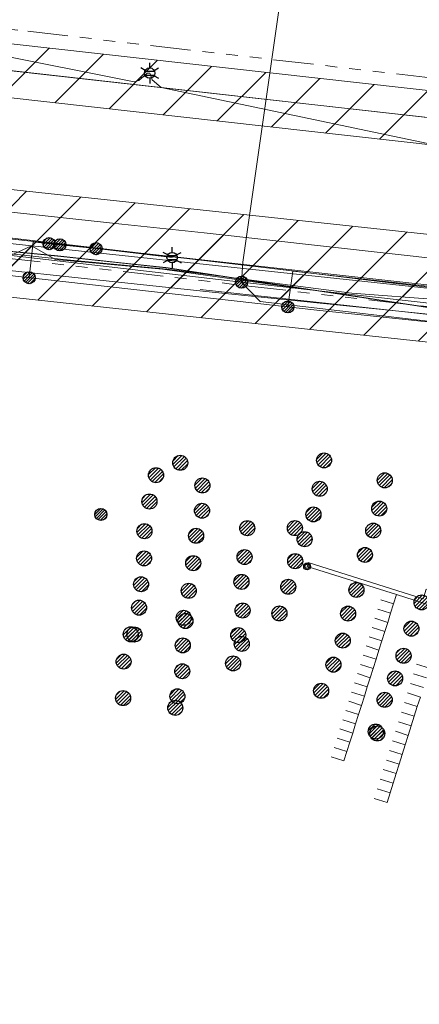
# Model space of a CAD drawing. Header units: metres. Extents: x 197355 to 199157, y 355772 to 356286.
# Tile 212 of 256: x 198121 to 198151, y 356041 to 356115. Entities that reach past the tile are written whole.
import ezdxf
from ezdxf.enums import TextEntityAlignment as Align
from ezdxf.lldxf.tags import DXFTag

# ---------------------------------------------------------------- set-up
doc = ezdxf.new("R2010")
doc.units = ezdxf.units.M
doc.linetypes.add('RI-GWA', pattern=[18.45, 6, -1.8, 1.75, -1.8, 1.75, -1.8, 1.75, -1.8])
for name, color, linetype, lineweight in [('B-WE-KL-BRANDSTOF_ENEXISNETBEHEERB.V.-G', 40, 'KL-BRANDSTOF-N', 18), ('B-WE-KL-BRANDSTOF_ENEXISNETBEHEERB.V.-V', 40, 'Continuous', 18), ('B-WE-KL-DATA_HULPSTUK_KPNB.V.-S', 90, 'Continuous', 25), ('B-WE-KL-DATA_HULPSTUK_ZIGGOB.V.-S', 94, 'Continuous', 25), ('B-WE-KL-DATA_KABELBUNDEL_KPNB.V.-G', 90, 'Continuous', 18), ('B-WE-KL-DATA_KABELBUNDEL_ZIGGOB.V.-G', 94, 'Continuous', 18), ('B-WE-KL-DATA_TELECOM_EUROFIBERNEDERLANDB.V.-G', 98, 'KL-TELECOM-ALGEMEEN-N', 18), ('B-WE-KL-DATA_TELECOM_REGGEFIBEROPERATORB.V.-G', 90, 'KL-TELECOM-ALGEMEEN-N', 18), ('B-WE-KL-DATA_ZIGGOB.V.-G', 94, 'KL-DATA-N', 18), ('B-WE-KL-ET_LS_ENEXISNETBEHEERB.V.-G', 190, 'KL-LS-N', 18), ('B-WE-KL-ET_LS_HULPSTUK_ENEXISNETBEHEERB.V.-S', 190, 'Continuous', 25), ('B-WE-KL-ET_LS_KABELBUNDEL_ENEXISNETBEHEERB.V.-G', 190, 'KL-BUNDEL-N', 18), ('B-WE-KL-ET_MS_10 kV_ENEXISNETBEHEERB.V.-G', 130, 'KL-MS-N', 18), ('B-WE-KL-ET_MS_ENEXISNETBEHEERB.V.-G', 130, 'KL-MS-N', 18), ('B-WE-KL-GAS_HD_ENEXISNETBEHEERB.V.-G', 30, 'KL-GAS-HD-N', 18), ('B-WE-KL-GAS_HULPSTUK_ENEXISNETBEHEERB.V.-S', 30, 'Continuous', 25), ('B-WE-KL-GAS_LD_HOOFDLEIDING_100 MBAR_PVC_160_ENEXISNETBEHEERB.V.-G', 50, 'KL-GAS-LD-N', 18), ('B-WE-KL-WATER_HULPSTUK_NVWATERLEIDINGMAATSCHAPPIJLIMBURG-S', 170, 'Continuous', 25), ('B-WE-KL-WATER_TRANSPORTLEIDING_NVWATERLEIDINGMAATSCHAPPIJLIMBURG-G', 170, 'KL-WATER-TR-N', 18), ('B-WE-KL-WATER_TRANSPORTLEIDING_NVWATERLEIDINGMAATSCHAPPIJLIMBURG-V', 170, 'Continuous', 18), ('B-WE-RI-GWA_GEMEENTEROERMOND-G', 30, 'RI-GWA', 18)]:
    doc.layers.add(name, color=color, linetype=linetype, lineweight=lineweight)
doc.styles.add('NLCS-ISO', font='NLCS-ISO.ttf')
doc.styles.get("Standard").update_dxf_attribs({"font": 'isocp.shx'})
tags = doc.linetypes.add('KL-BRANDSTOF-N', pattern='A,4,-0.5,[105,NLCS.SHX,S=0.5,R=0,X=0.75,Y=0],-2,4,-1,["B",Standard,S=1,R=0,X=-0.15,Y=-0.5],-1.5', length=13).pattern_tags.tags
tags[18] = DXFTag(74, 10)
doc.linetypes.add('KL-BUNDEL-N', pattern='A,28,-5,[103,NLCS.SHX,S=1.25,R=0,X=0,Y=0],-5,[103,NLCS.SHX,S=1.25,R=0,X=0,Y=0],-5,[103,NLCS.SHX,S=1.25,R=0,X=0,Y=0],-5,[103,NLCS.SHX,S=1.25,R=0,X=0,Y=0],-5', length=53)
tags = doc.linetypes.add('KL-DATA-N', pattern='A,4,-1,[101,NLCS.SHX,S=0.5,R=0,X=0,Y=0],-1,4,-1,["D",Standard,S=1,R=0,X=-0.25,Y=-0.5],-1.5', length=12.5).pattern_tags.tags
tags[18] = DXFTag(74, 10)
tags = doc.linetypes.add('KL-GAS-HD-N', pattern='A,4,-1,[69,NLCS.SHX,S=0.5,R=0,X=0,Y=0],-1,4,-1,["H",Standard,S=1,R=0,X=0,Y=-0.5],-2', length=13).pattern_tags.tags
tags[18] = DXFTag(74, 10)
tags = doc.linetypes.add('KL-GAS-LD-N', pattern='A,4,-1,[69,NLCS.SHX,S=0.5,R=0,X=0,Y=0],-1,4,-1,["L",Standard,S=1,R=0,X=0.25,Y=-0.5],-2', length=13).pattern_tags.tags
tags[18] = DXFTag(74, 10)
tags = doc.linetypes.add('KL-LS-N', pattern='A,4,-1,[103,NLCS.SHX,S=0.75,R=0,X=0,Y=0],-1,4,-1,["L",Standard,S=1,R=0,X=0,Y=-0.5],-2', length=13).pattern_tags.tags
tags[18] = DXFTag(74, 10)
tags = doc.linetypes.add('KL-MS-N', pattern='A,4,-1,[103,NLCS.SHX,S=0.75,R=0,X=0,Y=0],-1,4,-1,["M",Standard,S=1,R=0,X=0,Y=-0.5],-2', length=13).pattern_tags.tags
tags[18] = DXFTag(74, 10)
doc.linetypes.add('KL-TELECOM-ALGEMEEN-N', pattern='A,7,-1,[101,NLCS.SHX,S=0.5,R=0,X=0,Y=0],-1', length=9)
doc.linetypes.add('KL-WATER-TR-N', pattern='A,7,-0.5,[168,NLCS.SHX,S=0.75,R=0,X=0.75,Y=0],-2,[168,NLCS.SHX,S=0.75,R=0,X=0.75,Y=0],-2', length=11.5)

# ---------------------------------------------------------------- blocks, each defined once
blk = doc.blocks.new('SKL-ET_HULP_MOF-SO')
h = blk.add_hatch()
h.set_pattern_fill('ANSI31', color=256, scale=6, style=0)
h.set_pattern_definition([(45, (-2.25, -126.982), (-0.53033, 0.53033), [])])
edge = h.paths.add_edge_path()
edge.add_arc((0, 0), 2.25, 0, 360)
at = {"linetype": 'Continuous'}
blk.add_circle((0, 0), 2.25, dxfattribs=at)
blk = doc.blocks.new('SKL-WTB_HULP_AANSLUITPUNT-SO')
h = blk.add_hatch()
h.set_pattern_fill('ANSI31', color=256, scale=3, style=0)
h.set_pattern_definition([(45, (-1.125, -63.491), (-0.265165, 0.265165), [])])
edge = h.paths.add_edge_path()
edge.add_arc((0, 0), 1.12, 0, 360)
at = {"linetype": 'Continuous'}
blk.add_circle((0, 0), 1.12, dxfattribs=at)
blk = doc.blocks.new('SKL-ET_HULP_AANSLUITPUNT-SO')
h = blk.add_hatch()
h.set_pattern_fill('ANSI31', color=256, scale=30, style=0)
h.set_pattern_definition([(45, (-11.25, -634.91), (-2.65165, 2.65165), [])])
edge = h.paths.add_edge_path()
edge.add_arc((0, 0), 11.2, 0, 360)
at = {"linetype": 'Continuous'}
blk.add_circle((0, 0), 11.2, dxfattribs=at)
blk = doc.blocks.new('B-SIE-WEG_LICHTMAST-SO')
at = {"ltscale": 0.1}
for p, q in [((0, 0.386), (0, 0.772)), ((-0.334, 0.193), (-0.668, 0.386)), ((0.334, 0.193), (0.668, 0.386)), ((-0.334, -0.193), (-0.668, -0.386)), ((0, -0.386), (0, -0.772)), ((0.334, -0.193), (0.668, -0.386))]:
    blk.add_line(p, q, dxfattribs=at)
at = {"flags": 128}
for points in [[(-0.354, 0.152), (0.354, 0.152)], [(-0.354, -0.152), (0.354, -0.152)]]:
    blk.add_lwpolyline(points, dxfattribs=at)
at = {"ltscale": 0.1}
blk.add_circle((0, 0), 0.386, dxfattribs=at)
at = {"style": 'NLCS-ISO'}
blk.add_attdef('TYPE', text='', height=0.549, dxfattribs=at).set_placement((0, 0.772), align=Align.BOTTOM_CENTER)
blk = doc.blocks.new('SIE-WEG_AFVALBAK_TYPE_01')
for radius in [0.25, 0.156]:
    blk.add_circle((0, 0), radius)

msp = doc.modelspace()

# ---------------------------------------------------------------- hatches: boundary and pattern name
at = {"layer": 'B-WE-KL-BRANDSTOF_ENEXISNETBEHEERB.V.-V'}
h = msp.add_hatch(dxfattribs=at)
h.set_pattern_fill('ANSI31', color=256, style=0)
h.paths.add_polyline_path([(198204.739, 356099.663), (198204.991, 356099.683), (198205.237, 356099.734), (198205.477, 356099.817), (198205.704, 356099.929), (198205.914, 356100.068), (198206.107, 356100.233), (198206.275, 356100.42), (198206.419, 356100.628), (198206.537, 356100.853), (198206.624, 356101.089), (198206.681, 356101.336), (198206.706, 356101.587), (198206.7, 356101.84), (198206.662, 356102.09), (198206.592, 356102.334), (198206.492, 356102.567), (198206.364, 356102.784), (198206.21, 356102.983), (198206.031, 356103.163), (198205.832, 356103.318), (198205.613, 356103.447), (198205.381, 356103.547), (198205.138, 356103.616), (198204.931, 356103.651), (198120.311, 356113.12), (198088.005, 356116.777), (198087.754, 356116.79), (198087.501, 356116.77), (198087.253, 356116.719), (198087.013, 356116.637), (198086.786, 356116.526), (198086.576, 356116.387), (198086.385, 356116.222), (198086.215, 356116.035), (198086.07, 356115.826), (198085.953, 356115.604), (198085.865, 356115.366), (198085.807, 356115.119), (198085.782, 356114.867), (198085.788, 356114.616), (198085.826, 356114.366), (198085.895, 356114.121), (198085.995, 356113.889), (198086.123, 356113.671), (198086.276, 356113.472), (198086.455, 356113.292), (198086.655, 356113.136), (198086.872, 356113.008), (198087.104, 356112.908), (198087.348, 356112.837), (198087.554, 356112.803), (198119.866, 356109.145), (198204.486, 356099.675), (198204.737, 356099.663)])
at = {"layer": 'B-WE-KL-WATER_TRANSPORTLEIDING_NVWATERLEIDINGMAATSCHAPPIJLIMBURG-V'}
h = msp.add_hatch(dxfattribs=at)
h.set_pattern_fill('ANSI31', color=256, style=0)
h.paths.add_polyline_path([(198389.278, 356067.428), (198388.506, 356061.701), (198372.807, 356064.307), (198345.277, 356068.972), (198296.896, 356076.118), (198259.498, 356081.427), (198235.246, 356084.454), (198216.515, 356086.349), (198194.901, 356088.51), (198135.299, 356094.59), (198109.688, 356097.333), (198086.142, 356099.906), (198078.905, 356100.702), (198079.343, 356104.678), (198081.03, 356144.048), (198081.344, 356148.036), (198084.307, 356147.803), (198086.311, 356146.842), (198100.983, 356146.174), (198129.159, 356145.017), (198157.923, 356141.988), (198157.276, 356138.061), (198148.18, 356139.04), (198147.803, 356134.565), (198144.093, 356134.914), (198137.97, 356135.561), (198127.752, 356136.682), (198114.996, 356138.114), (198114.468, 356137.472), (198109.686, 356138.185), (198099.361, 356139.201), (198092.099, 356139.969), (198086.461, 356140.613), (198086.211, 356139.145), (198081.185, 356139.712), (198079.84, 356104.623), (198082.514, 356104.354), (198082.585, 356105.058), (198094.446, 356103.386), (198128.562, 356099.679), (198134.705, 356099.009), (198152.971, 356096.977), (198153.08, 356097.193), (198153.569, 356097.091), (198154.567, 356101.856), (198168.965, 356099.088), (198182.123, 356096.23), (198183.65, 356095.928), (198198.655, 356094.104), (198236.876, 356089.801), (198265.105, 356086.274), (198282.268, 356084.023), (198322.361, 356077.998), (198345.281, 356074.424), (198378.131, 356069.36)])
h = msp.add_hatch(dxfattribs=at)
h.set_pattern_fill('ANSI31', color=256, style=0)
h.paths.add_polyline_path([(198087.946, 356097.695), (198087.51, 356097.766), (198087.019, 356097.905), (198086.553, 356098.103), (198086.118, 356098.357), (198085.717, 356098.666), (198085.357, 356099.023), (198085.048, 356099.42), (198084.789, 356099.856), (198084.588, 356100.32), (198084.447, 356100.805), (198084.369, 356101.304), (198084.353, 356101.809), (198084.402, 356102.312), (198084.514, 356102.806), (198084.687, 356103.279), (198084.92, 356103.729), (198085.206, 356104.145), (198085.543, 356104.523), (198085.924, 356104.853), (198086.345, 356105.134), (198086.797, 356105.359), (198087.275, 356105.526), (198087.769, 356105.631), (198088.272, 356105.672), (198088.809, 356105.648), (198152.693, 356098.76), (198235.103, 356090.518), (198263.645, 356086.954), (198332.023, 356077.159), (198388.32, 356067.812), (198387.252, 356059.881), (198330.855, 356069.245), (198262.538, 356079.031), (198234.153, 356082.576), (198151.884, 356090.802)])

# ---------------------------------------------------------------- linework, layer by layer
at = {"layer": 'B-WE-KL-BRANDSTOF_ENEXISNETBEHEERB.V.-G', "linetype": 'ByBlock', "ltscale": 0.5, "flags": 128}
for points in [[(198204.931, 356103.651), (198120.311, 356113.12)], [(198119.866, 356109.145), (198204.486, 356099.675)]]:
    msp.add_lwpolyline(points, dxfattribs=at)
at = {"layer": 'B-WE-KL-DATA_KABELBUNDEL_KPNB.V.-G', "ltscale": 0.5, "flags": 128}
for points in [[(198151.366, 356094.956), (198139.162, 356096.433), (198103.745, 356100.557), (198075.085, 356103.836), (198075.082, 356103.836), (198075.08, 356103.837)], [(198152.373, 356094.014), (198145.727, 356094.524), (198131.937, 356096.298), (198124.223, 356097.019), (198103.56, 356099.271), (198080.246, 356102.062), (198079.017, 356102.209), (198077.959, 356102.336)], [(198103.56, 356099.271), (198124.223, 356097.019), (198131.937, 356096.298), (198145.727, 356094.524), (198152.373, 356094.014), (198160.443, 356093.394), (198163.558, 356091.41), (198166.519, 356089.203), (198166.52, 356089.202), (198167.194, 356088.65), (198167.27, 356088.588), (198167.36, 356088.514), (198168.327, 356088.14), (198168.603, 356088.071)], [(198140.226, 356096.304), (198149.425, 356095.19)]]:
    msp.add_lwpolyline(points, dxfattribs=at)
at = {"layer": 'B-WE-KL-DATA_KABELBUNDEL_ZIGGOB.V.-G', "ltscale": 0.5, "flags": 128}
for points in [[(198078.889, 356130.012), (198091.564, 356126.964), (198120.767, 356123.711), (198140.144, 356121.057), (198141.138, 356121.579), (198137.602, 356096.829), (198137.506, 356095.335)], [(198103.562, 356099.271), (198137.506, 356095.335)], [(198137.506, 356095.335), (198138.889, 356093.889), (198159.904, 356091.434), (198161.916, 356092.597)], [(198137.506, 356095.335), (198161.916, 356092.597)]]:
    msp.add_lwpolyline(points, dxfattribs=at)
at = {"layer": 'B-WE-KL-DATA_TELECOM_EUROFIBERNEDERLANDB.V.-G', "ltscale": 0.5, "flags": 128}
for points in [[(198387.937, 356057.483), (198384.67, 356058.03), (198382.05, 356058.49), (198375.56, 356060.21), (198372.95, 356060.65), (198338.63, 356066), (198293.34, 356072.59), (198242.36, 356079.45), (198219.19, 356082.33), (198204.85, 356083.97), (198200.96, 356083.76), (198198.46, 356084.89), (198187.52, 356086.06), (198175.69, 356088.84), (198167.16, 356090.48), (198155.82, 356092.77), (198131.85, 356096.42), (198123.78, 356097.29), (198119.76, 356097.68), (198114.48, 356098.21), (198103.22, 356099.29), (198071.11, 356103.09), (198070.06, 356093.92), (198069.62, 356093.99), (198068.03, 356094.05), (198061.42, 356094.56), (198056.23, 356094.85), (198049.67, 356095.09), (198044.02, 356095.18), (198035.65, 356095.11), (198035.04, 356095.09), (198035.03, 356098.4), (198034.95, 356100.93), (198028.05, 356109.55), (198014.52, 356112.59), (197986.82, 356118.73), (197966.42, 356123.14), (197950.47, 356125.57), (197943.5, 356126.42), (197941.79, 356126.63), (197919.16, 356129.05), (197894.79, 356131.87), (197879.75, 356133.59), (197872.93, 356133.89), (197866.36, 356134.01), (197858.37, 356133.28), (197846.76, 356130.86), (197837.37, 356127.66), (197825.2, 356122.45), (197824.18, 356121.55), (197818.07, 356118.99), (197815.58, 356117.96), (197814.01, 356117.55), (197808.45, 356115.19), (197796.83, 356109.97), (197786.7, 356105.64), (197778.46, 356103.41), (197773.49, 356101.75), (197768.22, 356099.58), (197752.27, 356092.79), (197738.82, 356086.83), (197738.3, 356085.3), (197738.82, 356083.87), (197737.85, 356083.42), (197733.27, 356081.06), (197731.947, 356080.679), (197726.304, 356077.452), (197717.412, 356072.167), (197691.858, 356057.469), (197680.198, 356050.797), (197679.095, 356049.905)], [(198387.933, 356057.448), (198384.7, 356058), (198382.1, 356058.5), (198375.6, 356060.2), (198338.6, 356066), (198293.3, 356072.6), (198242.4, 356079.4), (198219.2, 356082.3), (198204.8, 356084), (198201, 356083.8), (198198.5, 356084.9), (198187.5, 356086.1), (198175.7, 356088.8), (198155.8, 356092.8), (198131.9, 356096.4), (198123.8, 356097.3), (198114.5, 356098.2), (198103.2, 356099.3), (198071.1, 356103.1), (198070.1, 356093.9), (198069.6, 356094), (198061.4, 356094.6), (198056.2, 356094.9), (198049.7, 356095.1), (198044, 356095.2), (198035, 356095.1), (198035, 356098.4), (198034.9, 356100.9), (198028, 356109.5), (198014.5, 356112.6), (197986.8, 356118.7), (197966.4, 356123.1), (197950.5, 356125.6), (197941.8, 356126.6), (197919.2, 356129.1), (197879.7, 356133.6), (197872.9, 356133.9), (197866.4, 356134), (197858.4, 356133.3), (197846.8, 356130.9), (197837.4, 356127.7), (197825.2, 356122.5), (197824.18, 356121.55), (197821.539, 356120.467), (197821.226, 356120.125), (197822.064, 356118.289), (197823.346, 356113.523), (197825.364, 356113.712), (197826.689, 356103.861), (197827.167, 356102.831), (197829.118, 356103.873), (197831.002, 356100.714), (197819.745, 356094.295), (197818.499, 356084.477), (197826.45, 356070.638), (197844.189, 356078.387)], [(198219.19, 356082.332), (198204.85, 356083.971), (198200.959, 356083.756), (198198.463, 356084.889), (198187.516, 356086.057), (198175.695, 356088.845), (198167.161, 356090.48), (198155.823, 356092.766), (198131.853, 356096.416), (198123.785, 356097.285), (198119.756, 356097.678), (198114.479, 356098.207), (198103.225, 356099.289), (198071.108, 356103.086), (198070.055, 356093.922), (198069.622, 356093.986), (198068.033, 356094.051), (198061.419, 356094.56), (198056.226, 356094.854), (198049.67, 356095.094), (198044.018, 356095.182), (198035.65, 356095.111), (198035.043, 356095.091), (198035.029, 356098.398), (198034.946, 356100.93), (198028.045, 356109.547), (198014.523, 356112.586), (197986.824, 356118.733), (197966.423, 356123.141), (197950.47, 356125.569), (197943.504, 356126.421), (197941.795, 356126.632)]]:
    msp.add_lwpolyline(points, dxfattribs=at)
at = {"layer": 'B-WE-KL-DATA_TELECOM_REGGEFIBEROPERATORB.V.-G', "ltscale": 0.5, "flags": 128}
msp.add_lwpolyline([(198134.412, 356094.801), (198149.905, 356093.088), (198162.858, 356091.654), (198166.156, 356086.732), (198164.615, 356080.378), (198163.155, 356075.323)], dxfattribs=at)
at = {"layer": 'B-WE-KL-DATA_ZIGGOB.V.-G', "ltscale": 0.5, "flags": 128}
for points in [[(198070.004, 356220.046), (198069.743, 356217.045), (198068.609, 356197.416), (198072.741, 356189.204), (198075.433, 356181.169), (198075.669, 356163.335), (198075.253, 356148.795), (198075.27, 356130.882), (198091.564, 356126.964), (198120.767, 356123.711), (198140.144, 356121.057), (198141.138, 356121.579), (198137.602, 356096.829), (198137.506, 356095.335)], [(197774.787, 356101.897), (197780.737, 356104.401), (197784.382, 356104.258), (197808.305, 356114.536), (197834.544, 356126.131), (197838.609, 356127.803), (197844.148, 356129.719), (197849.799, 356131.27), (197854.097, 356132.19), (197859.888, 356133.087), (197865.725, 356133.606), (197870.119, 356133.744), (197874.513, 356133.668), (197878.899, 356133.377), (197893.977, 356131.713), (197906.169, 356130.116), (197923.147, 356128.324), (197935.194, 356126.732), (197951.241, 356125.355), (197958.678, 356124.322), (197966.047, 356123.094), (197972.804, 356121.773), (197985.417, 356119.101), (198026.163, 356110.26), (198028.489, 356109.661), (198029.839, 356109.112), (198030.483, 356108.737), (198031.696, 356107.797), (198032.788, 356106.616), (198033.737, 356105.219), (198034.527, 356103.632), (198034.857, 356102.776), (198035.379, 356100.962), (198035.722, 356098.94), (198035.875, 356097.762), (198036.1, 356097.526), (198036.411, 356097.453), (198053.928, 356095.525), (198063.545, 356094.554), (198063.771, 356094.593), (198063.929, 356095.336), (198064.441, 356097.614), (198064.929, 356098.888), (198065.618, 356100.039), (198066.491, 356101.051), (198067.523, 356101.892), (198068.683, 356102.537), (198069.936, 356102.968), (198071.245, 356103.171), (198073.208, 356103.068), (198075.804, 356102.795), (198103.562, 356099.271), (198137.506, 356095.335)], [(198390.103, 356073.554), (198377.882, 356075.625), (198351.192, 356080.134), (198348.431, 356063.568), (198344.869, 356064.114), (198344.754, 356064.134), (198307.066, 356069.909), (198257.536, 356076.561), (198207.946, 356082.762), (198182.036, 356085.881), (198167.994, 356088.254), (198167.732, 356088.379), (198166.915, 356089.962), (198161.916, 356092.597), (198137.506, 356095.335), (198103.562, 356099.271), (198079.224, 356101.73), (198075.344, 356101.241), (198063.281, 356095.001), (198054.03, 356096.354), (198042.911, 356098.02), (198035.313, 356098.993), (198034.994, 356100.858), (198034.491, 356102.617), (198033.815, 356104.236), (198032.979, 356105.684), (198031.998, 356106.934), (198030.892, 356107.962), (198029.681, 356108.746), (198028.389, 356109.274), (198026.078, 356109.869), (197982.407, 356119.286), (197967.257, 356122.321), (197958.837, 356123.804), (197951.533, 356124.908), (197935.194, 356126.732), (197888.339, 356131.818), (197874.639, 356133.144), (197871.556, 356133.219), (197865.866, 356133.028), (197862.079, 356132.717), (197858.305, 356132.258), (197852.677, 356131.296), (197848.957, 356130.474), (197843.438, 356128.971), (197841.624, 356128.315), (197835.429, 356125.836), (197827.662, 356122.548), (197790.628, 356106.332), (197784.382, 356104.258), (197776.676, 356102.049), (197771.433, 356100.253), (197743.232, 356087.791), (197742.542, 356086.391), (197737.094, 356083.872), (197731.401, 356081.679), (197730.361, 356079.667), (197725.007, 356076.747), (197721.737, 356075.114), (197702.193, 356062.721), (197684.582, 356052.706), (197675.362, 356046.615), (197671.668, 356044.222), (197671.207, 356043.924), (197656.214, 356034.344), (197650.801, 356029.256), (197617.418, 355997.625), (197609.649, 355990.861), (197606.434, 355988.156), (197595.428, 355978.482), (197593.974, 355975.818), (197600.303, 355951.504), (197601.455, 355946.606), (197597.888, 355945.294), (197591.088, 355942.443), (197591.175, 355941.147)], [(197591.175, 355941.147), (197591.088, 355942.443), (197597.888, 355945.294), (197601.455, 355946.606), (197600.303, 355951.504), (197593.974, 355975.818), (197595.428, 355978.482), (197606.434, 355988.156), (197609.649, 355990.861), (197617.418, 355997.625), (197650.801, 356029.256), (197656.214, 356034.344), (197671.207, 356043.924), (197671.668, 356044.222), (197675.362, 356046.615), (197684.582, 356052.706), (197702.193, 356062.721), (197721.737, 356075.114), (197725.007, 356076.747), (197730.361, 356079.667), (197731.401, 356081.679), (197737.094, 356083.872), (197742.542, 356086.391), (197743.232, 356087.791), (197771.433, 356100.253), (197776.676, 356102.049), (197784.382, 356104.258), (197790.628, 356106.332), (197827.662, 356122.548), (197835.429, 356125.836), (197841.624, 356128.315), (197843.438, 356128.971), (197848.957, 356130.474), (197852.677, 356131.296), (197858.305, 356132.258), (197862.079, 356132.717), (197865.866, 356133.028), (197871.556, 356133.219), (197874.639, 356133.144), (197888.339, 356131.818), (197935.194, 356126.732), (197951.533, 356124.908), (197958.837, 356123.804), (197967.257, 356122.321), (197982.407, 356119.286), (198026.078, 356109.869), (198028.389, 356109.274), (198029.681, 356108.746), (198030.892, 356107.962), (198031.998, 356106.934), (198032.979, 356105.684), (198033.815, 356104.236), (198034.491, 356102.617), (198034.994, 356100.858), (198035.313, 356098.993), (198042.911, 356098.02), (198054.03, 356096.354), (198063.281, 356095.001), (198075.344, 356101.241), (198079.224, 356101.73), (198103.562, 356099.271), (198137.506, 356095.335), (198161.916, 356092.597), (198166.915, 356089.962), (198167.732, 356088.379), (198167.994, 356088.254), (198182.036, 356085.881), (198207.946, 356082.762), (198257.536, 356076.561), (198307.066, 356069.909), (198344.754, 356064.134), (198344.869, 356064.114), (198348.431, 356063.568), (198351.192, 356080.134), (198377.882, 356075.625), (198390.103, 356073.554)], [(198390.103, 356073.554), (198377.882, 356075.625), (198351.192, 356080.134), (198348.431, 356063.568), (198344.869, 356064.114), (198344.754, 356064.134), (198307.066, 356069.909), (198257.536, 356076.561), (198207.946, 356082.762), (198182.036, 356085.881), (198167.994, 356088.254), (198167.732, 356088.379), (198166.915, 356089.962), (198161.916, 356092.597), (198137.506, 356095.335), (198103.562, 356099.271), (198079.224, 356101.73), (198075.344, 356101.241), (198063.281, 356095.001), (198054.03, 356096.354), (198042.911, 356098.02), (198035.313, 356098.993), (198034.994, 356100.858), (198034.491, 356102.617), (198033.815, 356104.236), (198032.979, 356105.684), (198031.998, 356106.934), (198030.892, 356107.962), (198029.681, 356108.746), (198028.389, 356109.274), (198026.078, 356109.869), (197982.407, 356119.286), (197967.257, 356122.321), (197958.837, 356123.804), (197951.533, 356124.908), (197935.194, 356126.732), (197888.339, 356131.818), (197874.639, 356133.144), (197871.556, 356133.219), (197865.866, 356133.028), (197862.079, 356132.717), (197858.305, 356132.258), (197852.677, 356131.296), (197848.957, 356130.474), (197843.438, 356128.971), (197841.624, 356128.315), (197835.429, 356125.836), (197827.662, 356122.548), (197790.628, 356106.332), (197784.382, 356104.258), (197776.676, 356102.049), (197771.433, 356100.253), (197743.232, 356087.791), (197742.542, 356086.391), (197737.094, 356083.872), (197731.401, 356081.679), (197730.361, 356079.667), (197725.007, 356076.747), (197721.737, 356075.114), (197702.193, 356062.721), (197684.582, 356052.706), (197675.362, 356046.615), (197671.668, 356044.222), (197671.207, 356043.924), (197656.214, 356034.344), (197650.801, 356029.256), (197617.418, 355997.625), (197609.649, 355990.861), (197606.434, 355988.156), (197595.428, 355978.482), (197593.974, 355975.818), (197600.303, 355951.504), (197601.455, 355946.606), (197597.888, 355945.294), (197591.088, 355942.443), (197591.175, 355941.147)], [(197637.928, 356061.171), (197628.75, 356069.282), (197627.372, 356071.978), (197632.602, 356079.302), (197636.223, 356076.5), (197638.537, 356074.652), (197649.328, 356065.49), (197652.449, 356062.751), (197658.185, 356062.892), (197659.077, 356062.406), (197671.668, 356044.222), (197675.362, 356046.615), (197684.582, 356052.706), (197702.193, 356062.721), (197721.737, 356075.114), (197725.007, 356076.747), (197730.361, 356079.667), (197731.401, 356081.679), (197737.094, 356083.872), (197742.542, 356086.391), (197743.232, 356087.791), (197771.433, 356100.253), (197776.676, 356102.049), (197784.382, 356104.258), (197790.628, 356106.332), (197827.662, 356122.548), (197835.429, 356125.836), (197841.624, 356128.315), (197843.438, 356128.971), (197848.957, 356130.474), (197852.677, 356131.296), (197858.305, 356132.258), (197862.079, 356132.717), (197865.866, 356133.028), (197871.556, 356133.219), (197874.639, 356133.144), (197888.339, 356131.818), (197935.194, 356126.732), (197951.533, 356124.908), (197958.837, 356123.804), (197967.257, 356122.321), (197982.407, 356119.286), (198026.078, 356109.869), (198028.389, 356109.274), (198029.681, 356108.746), (198030.892, 356107.962), (198031.998, 356106.934), (198032.979, 356105.684), (198033.815, 356104.236), (198034.491, 356102.617), (198034.994, 356100.858), (198035.313, 356098.993), (198042.911, 356098.02), (198054.03, 356096.354), (198063.281, 356095.001), (198075.344, 356101.241), (198079.224, 356101.73), (198103.562, 356099.271), (198137.506, 356095.335), (198161.916, 356092.597), (198166.915, 356089.962), (198167.732, 356088.379), (198167.994, 356088.254), (198182.036, 356085.881), (198207.946, 356082.762), (198257.536, 356076.561), (198307.066, 356069.909), (198344.754, 356064.134), (198344.869, 356064.114), (198348.431, 356063.568), (198351.192, 356080.134), (198377.882, 356075.625), (198390.103, 356073.554)], [(197634.534, 356076.285), (197634.954, 356076.075), (197635.423, 356076.043), (197635.868, 356076.192), (197636.223, 356076.5), (197638.537, 356074.652), (197649.328, 356065.49), (197652.449, 356062.751), (197658.185, 356062.892), (197659.077, 356062.406), (197671.668, 356044.222), (197675.362, 356046.615), (197684.582, 356052.706), (197702.193, 356062.721), (197721.737, 356075.114), (197725.007, 356076.747), (197730.361, 356079.667), (197731.401, 356081.679), (197737.094, 356083.872), (197742.542, 356086.391), (197743.232, 356087.791), (197771.433, 356100.253), (197776.676, 356102.049), (197784.382, 356104.258), (197790.628, 356106.332), (197827.662, 356122.548), (197835.429, 356125.836), (197841.624, 356128.315), (197843.438, 356128.971), (197848.957, 356130.474), (197852.677, 356131.296), (197858.305, 356132.258), (197862.079, 356132.717), (197865.866, 356133.028), (197871.556, 356133.219), (197874.639, 356133.144), (197888.339, 356131.818), (197935.194, 356126.732), (197951.533, 356124.908), (197958.837, 356123.804), (197967.257, 356122.321), (197982.407, 356119.286), (198026.078, 356109.869), (198028.389, 356109.274), (198029.681, 356108.746), (198030.892, 356107.962), (198031.998, 356106.934), (198032.979, 356105.684), (198033.815, 356104.236), (198034.491, 356102.617), (198034.994, 356100.858), (198035.313, 356098.993), (198042.911, 356098.02), (198054.03, 356096.354), (198063.281, 356095.001), (198075.344, 356101.241), (198079.224, 356101.73), (198103.562, 356099.271), (198137.506, 356095.335), (198161.916, 356092.597), (198166.915, 356089.962), (198167.732, 356088.379), (198167.994, 356088.254), (198182.036, 356085.881), (198207.946, 356082.762), (198257.536, 356076.561), (198307.066, 356069.909), (198344.754, 356064.134), (198344.869, 356064.114), (198348.431, 356063.568), (198351.192, 356080.134), (198377.882, 356075.625), (198390.103, 356073.554)], [(198137.602, 356096.829), (198141.138, 356121.579)], [(198137.506, 356095.335), (198138.889, 356093.889), (198159.904, 356091.434), (198161.916, 356092.597), (198162.761, 356090.755), (198165.746, 356086.241), (198164.21, 356078.02), (198163.851, 356076.878), (198162.488, 356069.876), (198157.52, 356051.792), (198150.994, 356032.193)], [(198345.237, 356063.743), (198345.47, 356063.707), (198345.517, 356064.015), (198344.869, 356064.114), (198344.754, 356064.134), (198344.322, 356064.328), (198344.151, 356064.631), (198315.651, 356068.947), (198257.589, 356076.958), (198182.799, 356086.309), (198182.036, 356085.881), (198167.593, 356087.017), (198166.135, 356087.481), (198161.916, 356092.597), (198137.506, 356095.335)]]:
    msp.add_lwpolyline(points, dxfattribs=at)
at = {"layer": 'B-WE-KL-ET_LS_ENEXISNETBEHEERB.V.-G', "ltscale": 0.5, "flags": 128}
for points in [[(198079.88, 356119.665), (198076.787, 356120.015), (198076.43, 356119.895), (198076.453, 356119.599), (198076.76, 356118.714), (198077.42, 356118.184), (198081.989, 356117.66), (198082.777, 356118.009), (198083.161, 356118.548), (198083.432, 356117.929), (198084.129, 356117.414), (198106.987, 356114.788), (198107.327, 356114.907), (198108.073, 356115.651), (198108.172, 356114.735), (198108.39, 356114.498), (198129.485, 356110.296), (198129.831, 356110.39), (198130.453, 356110.943), (198130.646, 356110.944), (198130.673, 356110.889), (198130.841, 356110.444), (198131.507, 356109.873), (198156.84, 356104.54), (198157.069, 356104.696), (198157.196, 356105.469)], [(198063.262, 356091.388), (198064.504, 356097.214), (198066.792, 356100.406), (198070.595, 356101.385), (198076.342, 356100.792), (198143.111, 356093.246), (198164.304, 356091.004)], [(198121.652, 356095.671), (198121.951, 356098.339), (198123.15, 356098.211)], [(198123.15, 356098.211), (198123.946, 356098.126)], [(198123.946, 356098.126), (198126.646, 356097.839)], [(198126.646, 356097.839), (198128.377, 356097.655), (198132.324, 356097.173)], [(198140.956, 356093.488), (198141.33, 356096.163), (198157.581, 356094.341)]]:
    msp.add_lwpolyline(points, dxfattribs=at)
at = {"layer": 'B-WE-KL-ET_LS_KABELBUNDEL_ENEXISNETBEHEERB.V.-G', "ltscale": 0.5, "flags": 128}
for points in [[(198108.073, 356115.651), (198108.172, 356114.735), (198108.39, 356114.498), (198129.485, 356110.296), (198129.831, 356110.39), (198130.453, 356110.943), (198130.646, 356110.944)], [(198130.646, 356110.944), (198130.673, 356110.889), (198130.841, 356110.444), (198131.507, 356109.873), (198156.84, 356104.54), (198157.069, 356104.696), (198157.196, 356105.469)], [(198164.304, 356091.004), (198143.111, 356093.246), (198076.342, 356100.792)]]:
    msp.add_lwpolyline(points, dxfattribs=at)
at = {"layer": 'B-WE-KL-ET_MS_10 kV_ENEXISNETBEHEERB.V.-G', "ltscale": 0.5, "flags": 128}
msp.add_lwpolyline([(198104.996, 356112.847), (198153.551, 356107.388), (198170.501, 356105.489), (198185.407, 356103.825), (198215.059, 356100.503)], dxfattribs=at)
at = {"layer": 'B-WE-KL-ET_MS_ENEXISNETBEHEERB.V.-G', "ltscale": 0.5, "flags": 128}
msp.add_lwpolyline([(198104.996, 356112.847), (198153.551, 356107.388), (198170.501, 356105.489)], dxfattribs=at)
at = {"layer": 'B-WE-KL-GAS_HD_ENEXISNETBEHEERB.V.-G', "ltscale": 0.5, "flags": 128}
msp.add_lwpolyline([(198087.78, 356114.79), (198120.088, 356111.133), (198204.708, 356101.663)], dxfattribs=at)
at = {"layer": 'B-WE-KL-GAS_LD_HOOFDLEIDING_100 MBAR_PVC_160_ENEXISNETBEHEERB.V.-G', "ltscale": 0.5, "flags": 128}
msp.add_lwpolyline([(198063.223, 356093.13), (198063.509, 356094.47), (198064.652, 356094.304), (198074.817, 356097.579), (198081.013, 356100.628), (198103.476, 356098.677), (198120.44, 356097.393), (198121.842, 356098.039), (198123.62, 356097.034), (198131.598, 356096.309), (198145.669, 356094.332), (198165.626, 356091.218), (198167.054, 356089.524), (198166.609, 356086.36)], dxfattribs=at)
at = {"layer": 'B-WE-KL-WATER_TRANSPORTLEIDING_NVWATERLEIDINGMAATSCHAPPIJLIMBURG-G', "linetype": 'ByBlock', "ltscale": 0.5, "flags": 128}
for points in [[(198088.809, 356105.648), (198152.693, 356098.76), (198235.103, 356090.518), (198263.645, 356086.954), (198332.023, 356077.159), (198388.32, 356067.812), (198387.252, 356059.881), (198330.855, 356069.245), (198262.538, 356079.031), (198234.153, 356082.576), (198151.884, 356090.802), (198087.946, 356097.695)], [(198094.446, 356103.386), (198128.562, 356099.679), (198134.705, 356099.009), (198152.971, 356096.977), (198153.08, 356097.193), (198153.569, 356097.091), (198154.567, 356101.856), (198168.965, 356099.088), (198182.123, 356096.23), (198183.65, 356095.928), (198198.655, 356094.104), (198236.876, 356089.801), (198265.105, 356086.274), (198282.268, 356084.023), (198322.361, 356077.998)], [(198345.277, 356068.972), (198296.896, 356076.118), (198259.498, 356081.427), (198235.246, 356084.454), (198216.515, 356086.349), (198194.901, 356088.51), (198135.299, 356094.59), (198109.688, 356097.333)]]:
    msp.add_lwpolyline(points, dxfattribs=at)
at = {"layer": 'B-WE-KL-WATER_TRANSPORTLEIDING_NVWATERLEIDINGMAATSCHAPPIJLIMBURG-G', "ltscale": 0.5, "flags": 128}
for points in [[(198379.76, 356067.048), (198353.129, 356071.176), (198320.363, 356076.285), (198280.067, 356082.331), (198243.245, 356087.071), (198189.443, 356093.128), (198182.945, 356094.005), (198164.303, 356098.054), (198164.016, 356098.099), (198163.419, 356098.193), (198162.664, 356098.313), (198162.071, 356098.406), (198161.863, 356098.439), (198156.123, 356099.526), (198155.118, 356094.725), (198133.634, 356097.116), (198093.718, 356101.453), (198084.684, 356102.837), (198083.739, 356102.932)], [(198388.773, 356063.683), (198381.228, 356064.936), (198331.467, 356073.198), (198325.935, 356073.968), (198263.069, 356082.996), (198234.596, 356086.551), (198152.278, 356094.782), (198103.736, 356099.982), (198088.349, 356101.675)], [(198157.767, 356070.36), (198151.283, 356072.409), (198151.057, 356071.694), (198142.475, 356074.406), (198142.385, 356074.12)], [(198142.385, 356074.12), (198149.06, 356072.011)], [(198148.842, 356071.322), (198147.888, 356071.623)], [(198149.06, 356072.011), (198148.842, 356071.322)], [(198149.06, 356072.011), (198152.874, 356070.805)], [(198148.624, 356070.633), (198147.671, 356070.935)], [(198148.842, 356071.322), (198148.624, 356070.633)], [(198148.406, 356069.945), (198147.453, 356070.246)], [(198148.624, 356070.633), (198148.406, 356069.945)], [(198148.189, 356069.256), (198147.235, 356069.558)], [(198148.406, 356069.945), (198148.189, 356069.256)], [(198147.971, 356068.567), (198147.017, 356068.869)], [(198148.189, 356069.256), (198147.971, 356068.567)], [(198147.753, 356067.879), (198146.8, 356068.18)], [(198147.971, 356068.567), (198147.753, 356067.879)], [(198147.535, 356067.19), (198146.582, 356067.492)], [(198147.753, 356067.879), (198147.535, 356067.19)], [(198147.318, 356066.502), (198146.364, 356066.803)], [(198147.318, 356066.502), (198147.1, 356065.813)], [(198147.535, 356067.19), (198147.318, 356066.502)], [(198151.517, 356066.515), (198150.564, 356066.816)], [(198147.1, 356065.813), (198146.147, 356066.114)], [(198147.1, 356065.813), (198146.882, 356065.124)], [(198151.291, 356065.8), (198150.338, 356066.101)], [(198146.882, 356065.124), (198145.929, 356065.426)], [(198146.882, 356065.124), (198146.665, 356064.436)], [(198151.065, 356065.085), (198150.112, 356065.386)], [(198146.665, 356064.436), (198145.711, 356064.737)], [(198146.665, 356064.436), (198146.447, 356063.747)], [(198150.839, 356064.37), (198149.886, 356064.671)], [(198150.839, 356064.37), (198150.613, 356063.655)], [(198146.447, 356063.747), (198145.493, 356064.049)], [(198146.447, 356063.747), (198146.229, 356063.058)], [(198150.613, 356063.655), (198149.659, 356063.956)], [(198150.613, 356063.655), (198150.387, 356062.94)], [(198146.229, 356063.058), (198145.276, 356063.36)], [(198146.229, 356063.058), (198146.011, 356062.37)], [(198150.387, 356062.94), (198149.433, 356063.241)], [(198150.387, 356062.94), (198150.161, 356062.225)], [(198146.011, 356062.37), (198145.058, 356062.671)], [(198146.011, 356062.37), (198145.794, 356061.681)], [(198150.161, 356062.225), (198149.207, 356062.526)], [(198150.161, 356062.225), (198149.935, 356061.509)], [(198145.794, 356061.681), (198144.84, 356061.983)], [(198145.794, 356061.681), (198145.576, 356060.993)], [(198149.935, 356061.509), (198148.981, 356061.811)], [(198149.935, 356061.509), (198149.709, 356060.794)], [(198145.358, 356060.304), (198144.405, 356060.605)], [(198145.576, 356060.993), (198144.622, 356061.294)], [(198145.576, 356060.993), (198145.358, 356060.304)], [(198149.709, 356060.794), (198148.755, 356061.096)], [(198149.709, 356060.794), (198149.482, 356060.079)], [(198145.358, 356060.304), (198145.14, 356059.615), (198144.187, 356059.917)], [(198149.482, 356060.079), (198148.529, 356060.381)], [(198149.482, 356060.079), (198149.256, 356059.364)], [(198149.256, 356059.364), (198148.303, 356059.666)], [(198149.256, 356059.364), (198149.03, 356058.649)], [(198149.03, 356058.649), (198148.077, 356058.951)], [(198149.03, 356058.649), (198148.804, 356057.934)], [(198148.804, 356057.934), (198147.851, 356058.236)], [(198148.804, 356057.934), (198148.578, 356057.219)], [(198148.578, 356057.219), (198148.352, 356056.504), (198147.399, 356056.805)], [(198148.578, 356057.219), (198147.625, 356057.521)]]:
    msp.add_lwpolyline(points, dxfattribs=at)
at = {"layer": 'B-WE-RI-GWA_GEMEENTEROERMOND-G', "ltscale": 0.5, "flags": 128}
for points in [[(198077.654, 356119.093), (198121.556, 356114.063)], [(198121.556, 356114.063), (198165.387, 356109.001)], [(198119.497, 356097.189), (198163.377, 356092.121)]]:
    msp.add_lwpolyline(points, dxfattribs=at)

# ---------------------------------------------------------------- block references
at = {"layer": 'B-WE-KL-DATA_HULPSTUK_KPNB.V.-S', "xscale": 0.2, "yscale": 0.2, "zscale": 0.2}
msp.add_blockref('SKL-ET_HULP_MOF-SO', (198127, 356078), dxfattribs=at)
at = {"layer": 'B-WE-KL-DATA_HULPSTUK_ZIGGOB.V.-S', "xscale": 0.2, "yscale": 0.2, "zscale": 0.2}
msp.add_blockref('SKL-ET_HULP_MOF-SO', (198137.506, 356095.335), dxfattribs=at)
at = {"layer": 'B-WE-KL-ET_LS_HULPSTUK_ENEXISNETBEHEERB.V.-S'}
for p in [(198130.646, 356110.944), (198132.324, 356097.173)]:
    msp.add_blockref('B-SIE-WEG_LICHTMAST-SO', p, dxfattribs=at)
for name, p, xscale, yscale, zscale in [('SKL-ET_HULP_MOF-SO', (198123.15, 356098.211), 0.2, 0.2, 0.2), ('SKL-ET_HULP_MOF-SO', (198123.946, 356098.126), 0.2, 0.2, 0.2), ('SKL-ET_HULP_MOF-SO', (198126.646, 356097.839), 0.2, 0.2, 0.2), ('SKL-ET_HULP_MOF-SO', (198121.652, 356095.671), 0.2, 0.2, 0.2), ('SKL-ET_HULP_MOF-SO', (198140.956, 356093.488), 0.2, 0.2, 0.2), ('SKL-ET_HULP_AANSLUITPUNT-SO', (198132.929, 356081.852), 0.05, 0.05, 0.05), ('SKL-ET_HULP_AANSLUITPUNT-SO', (198143.654, 356082.032), 0.05, 0.05, 0.05), ('SKL-ET_HULP_AANSLUITPUNT-SO', (198131.117, 356080.928), 0.05, 0.05, 0.05), ('SKL-ET_HULP_AANSLUITPUNT-SO', (198134.578, 356080.163), 0.05, 0.05, 0.05), ('SKL-ET_HULP_AANSLUITPUNT-SO', (198143.33, 356079.911), 0.05, 0.05, 0.05), ('SKL-ET_HULP_AANSLUITPUNT-SO', (198148.185, 356080.545), 0.05, 0.05, 0.05), ('SKL-ET_HULP_AANSLUITPUNT-SO', (198130.631, 356078.961), 0.05, 0.05, 0.05), ('SKL-ET_HULP_AANSLUITPUNT-SO', (198147.769, 356078.435), 0.05, 0.05, 0.05), ('SKL-ET_HULP_AANSLUITPUNT-SO', (198134.549, 356078.275), 0.05, 0.05, 0.05), ('SKL-ET_HULP_AANSLUITPUNT-SO', (198142.865, 356078.001), 0.05, 0.05, 0.05), ('SKL-ET_HULP_AANSLUITPUNT-SO', (198137.927, 356076.971), 0.05, 0.05, 0.05), ('SKL-ET_HULP_AANSLUITPUNT-SO', (198141.477, 356076.976), 0.05, 0.05, 0.05), ('SKL-ET_HULP_AANSLUITPUNT-SO', (198130.259, 356076.745), 0.05, 0.05, 0.05), ('SKL-ET_HULP_AANSLUITPUNT-SO', (198134.112, 356076.406), 0.05, 0.05, 0.05), ('SKL-ET_HULP_AANSLUITPUNT-SO', (198147.324, 356076.794), 0.05, 0.05, 0.05), ('SKL-ET_HULP_AANSLUITPUNT-SO', (198130.229, 356074.721), 0.05, 0.05, 0.05), ('SKL-ET_HULP_AANSLUITPUNT-SO', (198137.725, 356074.818), 0.05, 0.05, 0.05), ('SKL-ET_HULP_AANSLUITPUNT-SO', (198146.706, 356074.977), 0.05, 0.05, 0.05), ('SKL-ET_HULP_AANSLUITPUNT-SO', (198133.893, 356074.358), 0.05, 0.05, 0.05), ('SKL-ET_HULP_AANSLUITPUNT-SO', (198141.501, 356074.508), 0.05, 0.05, 0.05), ('SKL-ET_HULP_AANSLUITPUNT-SO', (198130.001, 356072.785), 0.05, 0.05, 0.05), ('SKL-ET_HULP_AANSLUITPUNT-SO', (198137.496, 356072.965), 0.05, 0.05, 0.05), ('SKL-ET_HULP_AANSLUITPUNT-SO', (198140.987, 356072.599), 0.05, 0.05, 0.05), ('SKL-ET_HULP_AANSLUITPUNT-SO', (198133.561, 356072.299), 0.05, 0.05, 0.05), ('SKL-ET_HULP_AANSLUITPUNT-SO', (198146.07, 356072.363), 0.05, 0.05, 0.05), ('SKL-ET_HULP_AANSLUITPUNT-SO', (198150.928, 356071.433), 0.05, 0.05, 0.05), ('SKL-ET_HULP_AANSLUITPUNT-SO', (198129.852, 356071.039), 0.05, 0.05, 0.05), ('SKL-ET_HULP_AANSLUITPUNT-SO', (198137.581, 356070.828), 0.05, 0.05, 0.05), ('SKL-ET_HULP_AANSLUITPUNT-SO', (198140.327, 356070.607), 0.05, 0.05, 0.05), ('SKL-ET_HULP_AANSLUITPUNT-SO', (198145.45, 356070.596), 0.05, 0.05, 0.05), ('SKL-ET_HULP_AANSLUITPUNT-SO', (198133.187, 356070.283), 0.05, 0.05, 0.05), ('SKL-ET_HULP_AANSLUITPUNT-SO', (198129.507, 356069.035), 0.05, 0.05, 0.05), ('SKL-ET_HULP_AANSLUITPUNT-SO', (198137.255, 356068.992), 0.05, 0.05, 0.05), ('SKL-ET_HULP_AANSLUITPUNT-SO', (198150.169, 356069.472), 0.05, 0.05, 0.05), ('SKL-ET_HULP_AANSLUITPUNT-SO', (198133.115, 356068.225), 0.05, 0.05, 0.05), ('SKL-ET_HULP_AANSLUITPUNT-SO', (198145.053, 356068.578), 0.05, 0.05, 0.05), ('SKL-ET_HULP_AANSLUITPUNT-SO', (198149.587, 356067.445), 0.05, 0.05, 0.05), ('SKL-ET_HULP_AANSLUITPUNT-SO', (198128.704, 356067.011), 0.05, 0.05, 0.05), ('SKL-ET_HULP_AANSLUITPUNT-SO', (198136.873, 356066.881), 0.05, 0.05, 0.05), ('SKL-ET_HULP_AANSLUITPUNT-SO', (198144.356, 356066.786), 0.05, 0.05, 0.05), ('SKL-ET_HULP_AANSLUITPUNT-SO', (198133.08, 356066.292), 0.05, 0.05, 0.05), ('SKL-ET_HULP_AANSLUITPUNT-SO', (198148.957, 356065.762), 0.05, 0.05, 0.05), ('SKL-ET_HULP_AANSLUITPUNT-SO', (198143.438, 356064.836), 0.05, 0.05, 0.05), ('SKL-ET_HULP_AANSLUITPUNT-SO', (198128.666, 356064.286), 0.05, 0.05, 0.05), ('SKL-ET_HULP_AANSLUITPUNT-SO', (198132.712, 356064.427), 0.05, 0.05, 0.05), ('SKL-ET_HULP_AANSLUITPUNT-SO', (198148.178, 356064.163), 0.05, 0.05, 0.05), ('SKL-ET_HULP_AANSLUITPUNT-SO', (198147.513, 356061.794), 0.05, 0.05, 0.05)]:
    msp.add_blockref(name, p, dxfattribs=dict(at, xscale=xscale, yscale=yscale, zscale=zscale))
at = {"layer": 'B-WE-KL-GAS_HULPSTUK_ENEXISNETBEHEERB.V.-S', "xscale": 0.5, "yscale": 0.5, "zscale": 0.5}
for p in [(198143.654, 356082.032), (198131.117, 356080.928), (198134.578, 356080.163), (198143.33, 356079.911), (198148.185, 356080.545), (198130.631, 356078.961), (198147.769, 356078.435), (198134.549, 356078.275), (198142.865, 356078.001), (198137.927, 356076.971), (198130.259, 356076.745), (198134.112, 356076.406), (198147.324, 356076.794), (198142.206, 356076.152), (198130.229, 356074.721), (198137.725, 356074.818), (198146.706, 356074.977), (198133.893, 356074.358), (198141.501, 356074.508), (198130.001, 356072.785), (198137.496, 356072.965), (198140.987, 356072.599), (198133.561, 356072.299), (198146.07, 356072.363), (198150.928, 356071.433), (198129.852, 356071.039), (198137.581, 356070.828), (198140.327, 356070.607), (198145.45, 356070.596), (198133.318, 356070.045), (198129.231, 356069.05), (198150.169, 356069.472), (198133.115, 356068.225), (198137.52, 356068.333), (198145.053, 356068.578), (198149.587, 356067.445), (198128.704, 356067.011), (198136.873, 356066.881), (198144.356, 356066.786), (198133.08, 356066.292), (198148.957, 356065.762), (198143.438, 356064.836), (198128.666, 356064.286), (198148.178, 356064.163), (198132.556, 356063.561), (198147.625, 356061.648)]:
    msp.add_blockref('SKL-WTB_HULP_AANSLUITPUNT-SO', p, dxfattribs=at)
at = {"layer": 'B-WE-KL-WATER_HULPSTUK_NVWATERLEIDINGMAATSCHAPPIJLIMBURG-S'}
msp.add_blockref('SIE-WEG_AFVALBAK_TYPE_01', (198142.385, 356074.12), dxfattribs=at)

doc.saveas('drawing.dxf')
